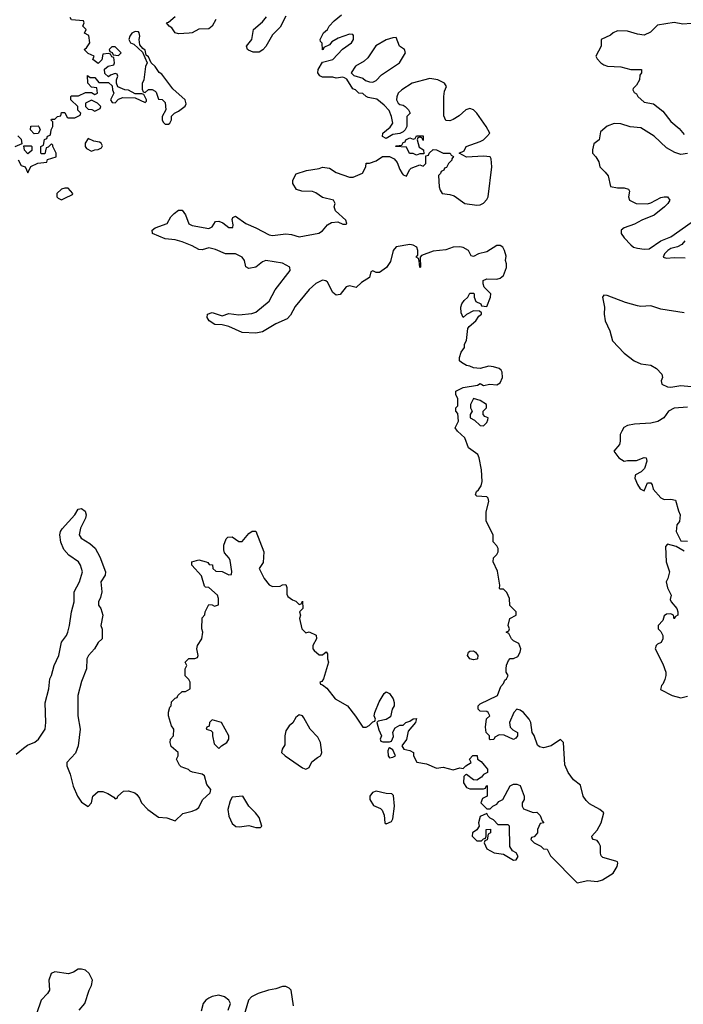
# Model space of a CAD drawing. Header units: inches. Extents: x 2601469 to 2753575, y 449403 to 582909.
# Tile 119 of 256: x 2684061 to 2688024, y 471366 to 477248. Entities that reach past the tile are written whole.
import ezdxf

# ---------------------------------------------------------------- set-up
doc = ezdxf.new("R2010")
doc.units = ezdxf.units.IN
doc.header["$MEASUREMENT"] = 0
doc.layers.add('C6487', color=7, linetype='Continuous')

msp = doc.modelspace()

# ---------------------------------------------------------------- linework, layer by layer
at = {"layer": 'C6487', "color": 4}
for points, elevation in [([(2684039, 472861), (2684083.5, 472896.5), (2684106.5, 472913.5), (2684150, 472932), (2684172.6, 472950), (2684212.1, 473010), (2684217.6, 473050), (2684212.2, 473167.8), (2684235.1, 473250), (2684239.7, 473310), (2684251.1, 473330), (2684265.6, 473390), (2684294.7, 473450), (2684309.6, 473530), (2684339.5, 473570), (2684347.3, 473590), (2684358.7, 473630), (2684369.6, 473710), (2684386, 473770), (2684386, 473830), (2684418, 473890), (2684436.3, 473950), (2684423.6, 473990), (2684411.6, 474010), (2684353.6, 474050), (2684323.9, 474083.9), (2684306.2, 474126.2), (2684299.5, 474170), (2684303.7, 474190), (2684314, 474206), (2684389.6, 474290), (2684410, 474324), (2684430, 474327.7), (2684452.2, 474312.2), (2684457.1, 474290), (2684452.7, 474270), (2684423.1, 474210), (2684416.3, 474170), (2684427.3, 474150), (2684479.9, 474119.9), (2684510.4, 474090.4), (2684538.9, 474038.9), (2684573.4, 473950), (2684570.5, 473929.5), (2684545.5, 473890), (2684550.7, 473829.3), (2684544, 473796), (2684531.3, 473770), (2684531.3, 473750), (2684544.7, 473730), (2684558, 473690), (2684546, 473630), (2684552.7, 473607.3), (2684554, 473550), (2684530, 473528), (2684507.3, 473490), (2684470.8, 473450), (2684462, 473430), (2684459.1, 473370), (2684430, 473295.3), (2684408.7, 473210), (2684408.1, 473090), (2684422.6, 473010), (2684410.2, 472910), (2684394.1, 472865.9), (2684342, 472810), (2684343, 472790), (2684361.5, 472741.5), (2684380.8, 472670), (2684405.5, 472610), (2684430, 472573.4), (2684470, 472548.2), (2684489, 472570), (2684498, 472610), (2684530, 472638), (2684556.9, 472636.9), (2684586.4, 472626.4), (2684623.6, 472603.6), (2684630, 472594), (2684642, 472598), (2684646, 472610), (2684681.5, 472638.5), (2684710, 472642), (2684748.9, 472628.9), (2684760.3, 472620.3), (2684777, 472597), (2684788.7, 472570), (2684824.9, 472530), (2684890, 472485), (2684940.3, 472480.3), (2684990, 472463), (2685034.5, 472505.5), (2685090, 472520.4), (2685115.3, 472530), (2685130, 472541), (2685152.5, 472587.5), (2685197.2, 472630), (2685202, 472650), (2685179, 472679), (2685164, 472730), (2685150, 472741.2), (2685092, 472752), (2685078, 472758), (2685068.9, 472768.9), (2685024.7, 472784.7), (2685014.6, 472794.6), (2684998, 472830), (2685008, 472850), (2685008, 472870), (2684965.6, 472905.6), (2684959, 472930), (2684962, 472950), (2684979, 472970), (2684982, 473010), (2684968, 473030), (2684948.7, 473090), (2684948.9, 473111.1), (2684958, 473142), (2684966, 473150), (2684967.3, 473172.7), (2684990, 473194), (2685002, 473198), (2685006, 473210), (2685030, 473234), (2685050, 473234), (2685078, 473250), (2685078, 473290), (2685070, 473306), (2685048, 473328), (2685048.7, 473370), (2685058, 473390), (2685048.7, 473410), (2685070, 473432), (2685107.3, 473432.7), (2685122, 473438), (2685126, 473450), (2685119, 473490), (2685122, 473510), (2685148, 473550), (2685155.3, 473590), (2685148, 473610), (2685150, 473674), (2685167.3, 473692.7), (2685168, 473710), (2685190, 473754), (2685210, 473752), (2685224.7, 473744.7), (2685248, 473752), (2685248.7, 473790), (2685242, 473810), (2685190, 473855.3), (2685170, 473858), (2685164, 473864), (2685146.3, 473926.3), (2685088.7, 473990), (2685088, 474010), (2685130, 474021), (2685174, 474010), (2685184.7, 474004.7), (2685192.7, 473992.7), (2685212, 473992), (2685214, 473970), (2685232.7, 473952.7), (2685270, 473951.3), (2685310, 473932), (2685326, 473934), (2685328, 473952), (2685317.5, 474017.5), (2685311.9, 474031.9), (2685284, 474064), (2685280.2, 474080.2), (2685279, 474110), (2685293.2, 474146.8), (2685303.7, 474156.3), (2685330, 474159.1), (2685370, 474131.3), (2685390, 474131.3), (2685430, 474178), (2685450, 474192), (2685470, 474192), (2685518.8, 474070), (2685515.2, 474004.8), (2685491.3, 473970), (2685521, 473910), (2685550, 473872), (2685570, 473862), (2685615.3, 473864.7), (2685630, 473872), (2685650, 473874), (2685656.9, 473856.9), (2685656.9, 473816.9), (2685662.8, 473802.8), (2685690, 473782), (2685710, 473774), (2685730, 473754), (2685742, 473758), (2685750, 473774), (2685751.3, 473730), (2685732, 473710), (2685738, 473690), (2685732, 473670), (2685744.7, 473610), (2685770, 473584.7), (2685790, 473592), (2685831.6, 473571.6), (2685834, 473550), (2685812, 473510), (2685812, 473490), (2685819.6, 473479.6), (2685850, 473454), (2685870, 473454), (2685890, 473472), (2685899.6, 473459.6), (2685898, 473430), (2685904.7, 473410), (2685876, 473310), (2685866, 473294), (2685854, 473290), (2685858, 473278), (2685870, 473274), (2685894.4, 473254.4), (2685944.7, 473190), (2686018, 473150), (2686067.1, 473087.1), (2686110, 473022), (2686130, 473022), (2686148.4, 473031.6), (2686170, 473054), (2686182, 473058), (2686186, 473070), (2686178, 473090), (2686182, 473110), (2686206.6, 473173.4), (2686236.4, 473223.6), (2686250, 473232), (2686270, 473222), (2686290.9, 473190.9), (2686298, 473170), (2686298, 473150), (2686286, 473130), (2686276, 473084), (2686250, 473068), (2686202, 473058), (2686194, 473050), (2686205.4, 473005.4), (2686222, 472970), (2686214, 472950), (2686218, 472938), (2686230, 472934), (2686270, 472934), (2686282, 472938), (2686294, 472966), (2686288.9, 472991.1), (2686303.1, 473016.9), (2686330, 473034), (2686350, 473034), (2686366, 473050), (2686390, 473058), (2686410, 473071.3), (2686430, 473074), (2686424.7, 473050), (2686381.4, 472998.6), (2686370, 472948), (2686342, 472910), (2686354, 472890), (2686390, 472882), (2686412, 472870), (2686412, 472850), (2686432.7, 472812.7), (2686490, 472802.8), (2686550, 472776), (2686590, 472782), (2686650, 472766), (2686690, 472778), (2686710, 472774), (2686726, 472790), (2686758, 472810), (2686748, 472830), (2686767.3, 472852.7), (2686792.7, 472852.7), (2686794, 472830), (2686816.9, 472816.9), (2686835.3, 472795.3), (2686854, 472770), (2686854, 472750), (2686830, 472738), (2686818, 472722), (2686790, 472706), (2686770, 472708), (2686730, 472738), (2686723.6, 472736.4), (2686712.7, 472727.3), (2686712, 472690), (2686730, 472662), (2686750, 472654), (2686830, 472654), (2686842, 472658), (2686846, 472670), (2686852.7, 472672.7), (2686852, 472610), (2686824.7, 472595.3), (2686814, 472570), (2686850, 472534), (2686870, 472534), (2686886, 472550), (2686910, 472562), (2686923.1, 472576.9), (2686946, 472590), (2686990, 472672), (2687010, 472682), (2687030, 472682), (2687050, 472674), (2687074, 472610), (2687074, 472590), (2687062, 472570), (2687062, 472550), (2687070, 472534), (2687127.3, 472512.7), (2687150, 472514), (2687170, 472494), (2687182, 472462), (2687192, 472450), (2687170, 472446), (2687154, 472410), (2687154, 472390), (2687132.7, 472367.3), (2687118, 472362), (2687114, 472350), (2687134, 472330), (2687174, 472310), (2687190, 472294), (2687210, 472292), (2687230, 472254), (2687390, 472092), (2687454.2, 472105.8), (2687510, 472100.3), (2687540.9, 472110), (2687604.2, 472150), (2687629.4, 472190), (2687633.3, 472210), (2687630, 472217.2), (2687620.9, 472220.9), (2687543, 472243), (2687533.8, 472253.8), (2687529.4, 472269.4), (2687529.3, 472310), (2687519.3, 472330), (2687510, 472344), (2687486, 472350), (2687480.4, 472360.4), (2687478, 472370), (2687510, 472406), (2687534, 472450), (2687549.2, 472510), (2687526, 472530), (2687464.5, 472564.5), (2687443.5, 472583.5), (2687425.1, 472610), (2687410, 472676), (2687367.7, 472707.7), (2687337.2, 472750), (2687317.2, 472797.2), (2687309, 472930), (2687290, 472949), (2687234, 472910), (2687190, 472899), (2687164.7, 472904.7), (2687154, 472914), (2687132.7, 472972.7), (2687122, 472990), (2687113.2, 473050), (2687104, 473070), (2687070, 473109), (2687050, 473124), (2687030, 473129), (2687011, 473110), (2686986, 473050), (2686990, 473022), (2687006, 473006), (2687034, 472990), (2687034, 472970), (2687023.6, 472956.4), (2687010, 472948), (2686954.6, 472974.6), (2686924.7, 472975.3), (2686898, 472962), (2686892.7, 472947.3), (2686870, 472946), (2686866, 472950), (2686866, 472970), (2686846, 472990), (2686842, 473022), (2686849, 473071), (2686868, 473090), (2686858, 473110), (2686850, 473115.3), (2686810, 473118), (2686798, 473130), (2686798, 473150), (2686810, 473162), (2686914, 473210), (2686934.6, 473265.4), (2686950, 473282), (2686958, 473302), (2686968, 473310), (2686978, 473330), (2686966, 473350), (2686966, 473370), (2686968.4, 473391.6), (2686980.4, 473419.6), (2686990, 473432), (2687010, 473432), (2687035.3, 473444.7), (2687048.7, 473470), (2687053.2, 473490), (2687042, 473522), (2687010, 473538), (2686998, 473550), (2686982, 473582), (2686966, 473590), (2686982, 473598), (2686986, 473610), (2686978, 473630), (2686988, 473670), (2687026, 473690), (2687026, 473710), (2686988.4, 473748.4), (2686986, 473790), (2686970, 473826), (2686950, 473846), (2686930, 473846), (2686926, 473850), (2686928, 473870), (2686914.6, 473954.6), (2686888, 474010), (2686890, 474034), (2686910, 474054), (2686918, 474070), (2686918, 474090), (2686910, 474106), (2686888.7, 474128.7), (2686889.2, 474170), (2686847.3, 474252.7), (2686847.3, 474307.3), (2686862, 474370), (2686858, 474390), (2686850, 474398), (2686790, 474402), (2686782, 474410), (2686788, 474430), (2686800.2, 474439.8), (2686816.4, 474463.6), (2686822, 474490), (2686818.6, 474558.6), (2686805.2, 474630), (2686797.2, 474650), (2686741.2, 474690), (2686719, 474750), (2686675.3, 474790), (2686662, 474810), (2686682, 474850), (2686676.4, 474896.4), (2686666, 474910), (2686666, 474930), (2686678, 474942), (2686676.4, 474983.6), (2686666, 475010), (2686666, 475030), (2686708.9, 475051.1), (2686795.3, 475064.7), (2686810, 475074), (2686830, 475062), (2686869.3, 475070.7), (2686910, 475067.3), (2686930, 475078.4), (2686945.1, 475110), (2686942.2, 475142.2), (2686935.2, 475155.2), (2686923.7, 475163.7), (2686890, 475175.1), (2686862.5, 475177.5), (2686810, 475164), (2686770, 475169), (2686750, 475179), (2686730, 475182), (2686700.2, 475200.2), (2686688, 475210), (2686688, 475230), (2686698, 475262), (2686718, 475290), (2686718, 475310), (2686728.4, 475331.6), (2686737.2, 475402.8), (2686744.7, 475415.3), (2686784, 475450), (2686802, 475478), (2686818, 475490), (2686818, 475498), (2686807.3, 475507.3), (2686770, 475508), (2686730, 475488), (2686708.4, 475468.4), (2686696.4, 475496.4), (2686695.3, 475530), (2686702, 475550), (2686715.3, 475570), (2686738, 475590), (2686750, 475614), (2686770, 475614), (2686774, 475610), (2686774, 475590), (2686785.4, 475565.4), (2686814, 475550), (2686818, 475538), (2686850, 475534), (2686873.2, 475590), (2686875.3, 475610), (2686835.3, 475650), (2686828, 475670), (2686828.7, 475690), (2686850, 475701), (2686910, 475698.8), (2686930, 475704), (2686950, 475720.7), (2686968.7, 475768.7), (2686968.9, 475788.9), (2686962, 475810), (2686965.2, 475834.8), (2686956.4, 475870), (2686946, 475890), (2686930, 475899.8), (2686910, 475899.8), (2686850, 475862.4), (2686801, 475850), (2686770, 475834), (2686758, 475838), (2686740.9, 475870), (2686710, 475887.3), (2686690, 475891.1), (2686650, 475889.4), (2686606, 475874), (2686530, 475866), (2686461, 475839), (2686452, 475830), (2686454, 475770), (2686450, 475768), (2686447.3, 475807.3), (2686442, 475822), (2686428, 475830), (2686438, 475842), (2686439, 475870), (2686432.3, 475890), (2686410, 475902), (2686390, 475904.5), (2686310, 475892.3), (2686290.6, 475869.4), (2686275.6, 475804.4), (2686251.8, 475768.2), (2686210, 475738), (2686190, 475737.2), (2686170, 475748), (2686158, 475742), (2686150, 475708.7), (2686101.4, 475678.6), (2686071, 475649), (2686030, 475659), (2686010, 475652.7), (2685974, 475606), (2685950, 475602), (2685930, 475618), (2685899.3, 475679.3), (2685889.1, 475689.1), (2685868.1, 475691.9), (2685830, 475672.7), (2685790, 475637.2), (2685705.1, 475534.9), (2685677, 475483), (2685659, 475461), (2685590, 475431.6), (2685510, 475383), (2685470, 475375.1), (2685390, 475380.5), (2685310, 475416), (2685270, 475424.5), (2685226.5, 475426.5), (2685192.3, 475450), (2685179.3, 475470), (2685182, 475490), (2685210, 475499.3), (2685270, 475479.1), (2685310, 475492.7), (2685370, 475484.4), (2685447.5, 475492.5), (2685470, 475500.5), (2685550, 475566.8), (2685586.2, 475633.8), (2685676, 475750), (2685673.2, 475770), (2685630, 475793.3), (2685530, 475809.4), (2685510, 475800.9), (2685470, 475769.5), (2685430, 475760.9), (2685412.1, 475772.1), (2685403.7, 475810), (2685390, 475829.2), (2685350, 475849.6), (2685290, 475849.7), (2685230, 475876.4), (2685190, 475884.4), (2685150, 475874.3), (2685130, 475875.1), (2685090, 475897.4), (2685030, 475922.2), (2684990, 475932.6), (2684930, 475939.6), (2684854, 475970), (2684853.2, 475973.2), (2684852.7, 475990), (2684870, 476004.9), (2684942, 476030), (2684962.7, 476070), (2684982.7, 476090), (2685010, 476110.6), (2685030, 476110.7), (2685050, 476082.8), (2685070, 476028.4), (2685090, 476018.9), (2685190, 476001.3), (2685209.6, 476010.4), (2685230, 476042.8), (2685250, 476044.9), (2685273.8, 476033.8), (2685310, 476006), (2685333.6, 476006.4), (2685336.5, 476023.5), (2685330, 476054), (2685334, 476066), (2685350, 476074.8), (2685410.7, 476030), (2685470, 476005.3), (2685550, 475963.1), (2685570, 475959.5), (2685650, 475968.7), (2685684.2, 475964.2), (2685730, 475950.6), (2685846.3, 475973.7), (2685870, 475986), (2685898, 476022), (2685922.7, 476037.3), (2685959.8, 476039.8), (2685990, 476026.8), (2686010, 476026), (2686014, 476030), (2686008.7, 476050), (2685946, 476106), (2685939, 476130), (2685944, 476150), (2685935.3, 476170), (2685870, 476185.2), (2685830, 476214.5), (2685810, 476222), (2685744.7, 476224.7), (2685713.6, 476233.6), (2685692, 476270), (2685692.3, 476290), (2685712.7, 476327.3), (2685772.7, 476347.3), (2685850, 476358.8), (2685870, 476366.8), (2685910, 476360.7), (2685950, 476336.3), (2686030, 476307.3), (2686052.9, 476307.1), (2686108.4, 476331.6), (2686128, 476370), (2686129, 476391), (2686150, 476391.3), (2686190, 476404.7), (2686228.4, 476431.6), (2686270, 476432), (2686296.9, 476416.9), (2686316, 476396), (2686330, 476354), (2686344.7, 476330), (2686350, 476322), (2686370, 476314), (2686388.4, 476351.6), (2686398, 476362), (2686450, 476382), (2686470, 476374), (2686486, 476390), (2686486, 476434), (2686502, 476438), (2686506, 476450), (2686530, 476472), (2686550, 476471.3), (2686590, 476451.3), (2686631.6, 476451.6), (2686638, 476438), (2686652, 476432), (2686642, 476418), (2686642, 476410), (2686622, 476390), (2686610, 476366), (2686598, 476362), (2686594, 476350), (2686578, 476342), (2686574, 476330), (2686562, 476318), (2686566, 476250), (2686571.3, 476230), (2686584.7, 476210), (2686630, 476204.4), (2686656, 476196), (2686718.8, 476150), (2686790, 476140.7), (2686810, 476142.6), (2686830, 476151.7), (2686850, 476174), (2686857.7, 476190), (2686879.7, 476370), (2686877.1, 476417.1), (2686870, 476429.2), (2686830, 476432.7), (2686730, 476428), (2686686, 476450), (2686714.6, 476465.4), (2686728, 476490), (2686810, 476521), (2686830, 476531.3), (2686850, 476551), (2686869, 476570), (2686847, 476610), (2686790, 476689.3), (2686770, 476709.3), (2686750, 476716.9), (2686724.9, 476710), (2686685.5, 476674.5), (2686650, 476652.7), (2686630, 476644), (2686605.2, 476645.2), (2686593.6, 476673.6), (2686594.5, 476790), (2686598.6, 476821.4), (2686608.7, 476850), (2686598, 476870), (2686558, 476890), (2686510, 476897.2), (2686404.7, 476870), (2686342, 476830), (2686322, 476810), (2686312.7, 476787.3), (2686312, 476770), (2686322, 476750), (2686330, 476742), (2686350, 476738), (2686362, 476730), (2686382, 476710), (2686392, 476690), (2686372, 476670), (2686372, 476610), (2686362, 476590), (2686350, 476578), (2686331.3, 476568.7), (2686290, 476562), (2686250, 476538), (2686228, 476550), (2686228.7, 476570), (2686272.9, 476607.1), (2686288.7, 476630), (2686281.2, 476670), (2686266.6, 476706.6), (2686238, 476738), (2686194, 476774), (2686142.7, 476782.7), (2686129.1, 476789.1), (2686110, 476808), (2686086, 476810), (2686066, 476830), (2686050, 476835.3), (2686013.6, 476893.6), (2686000.2, 476900.2), (2685990, 476904), (2685950, 476899.3), (2685930, 476905.2), (2685870, 476905.2), (2685853.6, 476913.6), (2685842, 476930), (2685844, 476950), (2685870, 476994), (2685930, 477011), (2685988, 477072), (2686042.7, 477110), (2686054.5, 477130), (2686054, 477154), (2686050, 477159), (2686030, 477160.9), (2685962, 477138), (2685924.5, 477115.5), (2685910, 477098), (2685878, 477082), (2685874, 477070), (2685868.4, 477068.4), (2685867.3, 477107.3), (2685858, 477118), (2685855.3, 477130), (2685875.3, 477170), (2685898, 477190), (2685908.7, 477210), (2685938.9, 477241.1), (2685982.9, 477277.1)], 4), ([(2684051.3, 476411.3), (2684070, 476378), (2684094, 476370), (2684110, 476334), (2684128, 476372), (2684168.4, 476391.6), (2684222, 476398), (2684227.3, 476412.7), (2684278, 476430), (2684278, 476450), (2684258, 476490), (2684258, 476498), (2684250, 476506), (2684230, 476486), (2684218, 476482), (2684210, 476446), (2684190, 476446), (2684186, 476450), (2684186, 476490), (2684202, 476498), (2684208.4, 476531.6), (2684222, 476538), (2684227.3, 476552.7), (2684242, 476558), (2684247.3, 476572.7), (2684248, 476590), (2684258, 476610), (2684258, 476638), (2684248.7, 476648.7), (2684250, 476654), (2684270, 476654), (2684286, 476670), (2684306, 476674), (2684310, 476694), (2684330, 476694), (2684344.7, 476664.7), (2684350, 476662), (2684390, 476662), (2684422, 476678), (2684426, 476690), (2684408.7, 476708.7), (2684408, 476730), (2684366, 476770), (2684366, 476790), (2684370, 476794), (2684412.7, 476792.7), (2684452.7, 476812.7), (2684490, 476814), (2684510, 476802), (2684526, 476810), (2684522, 476842), (2684490, 476846), (2684468.4, 476868.4), (2684466, 476914), (2684482, 476902), (2684510, 476902), (2684532.7, 476872.7), (2684590, 476874), (2684612.7, 476852.7), (2684614, 476830), (2684622, 476810), (2684602, 476770), (2684612.7, 476752.7), (2684630, 476752), (2684650, 476774), (2684676.4, 476783.6), (2684750, 476782), (2684810, 476754), (2684818, 476762), (2684818, 476770), (2684802, 476802), (2684790, 476806), (2684750, 476806), (2684710, 476828), (2684688.4, 476828.4), (2684647.3, 476847.3), (2684638, 476870), (2684638, 476890), (2684646, 476910), (2684642, 476922), (2684630, 476926), (2684603.6, 476916.4), (2684590, 476906), (2684570, 476926), (2684568, 476952), (2684588.4, 476971.6), (2684622, 476978), (2684626, 476990), (2684622, 477022), (2684610, 477026), (2684602, 477042), (2684590, 477046), (2684558, 477042), (2684551.6, 477008.4), (2684530, 476986), (2684498, 477010), (2684506, 477030), (2684470, 477046), (2684446, 477070), (2684460.4, 477079.6), (2684479, 477110), (2684473.2, 477153.2), (2684448, 477168), (2684458, 477190), (2684438, 477210), (2684446, 477230), (2684442, 477242), (2684370, 477248), (2684362, 477262)], 8), ([(2685232, 477250), (2685210.2, 477209.8), (2685190, 477193.3), (2685130, 477191.1), (2685090.2, 477169.8), (2685072.8, 477167.2), (2685010, 477164.2), (2684989.6, 477169.6), (2684970, 477199.3), (2684954, 477210), (2684938, 477230), (2684950, 477234), (2684990, 477266.7)], 4), ([(2685650, 477269.3), (2685616.3, 477203.7), (2685570, 477158), (2685531.6, 477088.4), (2685512.5, 477067.5), (2685490, 477053.6), (2685454.5, 477054.5), (2685426.6, 477066.6), (2685421.2, 477070), (2685416, 477090), (2685447.3, 477130), (2685456.2, 477190), (2685510, 477236.4), (2685534.5, 477265.5)], 4), ([(2688070, 477225.1), (2688022, 477222), (2687970, 477232), (2687870, 477215.3), (2687827.1, 477172.9), (2687790, 477155.3), (2687750, 477161.2), (2687690, 477179.5), (2687630, 477181.2), (2687604.7, 477170), (2687590, 477155.3), (2687534, 477130), (2687534, 477090), (2687502, 477030), (2687510, 477014), (2687532, 476990), (2687550, 476978), (2687571.6, 476971.6), (2687650, 476966), (2687710, 476951.3), (2687774, 476950), (2687774, 476930), (2687763.6, 476916.4), (2687762, 476890), (2687743.6, 476856.4), (2687723.6, 476836.4), (2687722, 476830), (2687730, 476814), (2687744.7, 476804.7), (2687752, 476790), (2687790, 476756), (2687845.2, 476745.2), (2687902, 476702), (2687950, 476640.7), (2687998.7, 476598.7), (2688030, 476563)], 4), ([(2688050, 476449.7), (2688010, 476443.5), (2687974.2, 476454.2), (2687923.7, 476483.7), (2687850, 476553.3), (2687770, 476601.6), (2687707.6, 476607.6), (2687650, 476626), (2687610.9, 476629.1), (2687570, 476613.2), (2687530, 476578), (2687522, 476530), (2687490, 476506), (2687481, 476470), (2687482, 476450), (2687502, 476430), (2687519.6, 476399.6), (2687524.7, 476370), (2687558, 476338), (2687574.8, 476314.8), (2687590, 476251), (2687630, 476243), (2687670, 476244), (2687696, 476236), (2687703.6, 476223.6), (2687697.3, 476190), (2687702.8, 476170), (2687742, 476150), (2687810, 476148.9), (2687830, 476153.4), (2687890, 476185.3), (2687910, 476190.4), (2687930.3, 476190.3), (2687943, 476170), (2687932.2, 476150), (2687912.2, 476130), (2687850, 476081.1), (2687775.5, 476050), (2687733.2, 476026.8), (2687670, 476004.2), (2687652.7, 475990), (2687652.2, 475970), (2687670, 475944.4), (2687710, 475904), (2687726.8, 475890), (2687750, 475883.6), (2687790, 475877), (2687820.1, 475879.9), (2687890, 475927.7), (2687950, 475950.4), (2688070, 476037.1)], 4), ([(2684050, 476554), (2684070, 476534), (2684074, 476506), (2684031.6, 476488.4)], 8), ([(2688033.1, 475926.9), (2688014.5, 475905.5), (2687990, 475891.6), (2687950, 475880.9), (2687931, 475870), (2687910.8, 475850), (2687902.8, 475830), (2687923.1, 475823.1), (2687970, 475828), (2688035.1, 475824.9)], 4), ([(2688030, 475496.4), (2687890, 475518.4), (2687830, 475538.5), (2687770, 475534.8), (2687750, 475538), (2687679, 475559), (2687570, 475601.3), (2687550, 475602.9), (2687541.7, 475590), (2687553.4, 475530), (2687550.4, 475489.6), (2687557.8, 475450), (2687585.5, 475390), (2687600.8, 475330), (2687670, 475255.8), (2687730.6, 475210), (2687770, 475193.1), (2687830, 475183.6), (2687864.2, 475164.2), (2687896, 475130), (2687898.8, 475110), (2687891, 475090), (2687894.8, 475070), (2687930, 475054.4), (2687950, 475052.2), (2688010, 475063.5), (2688070, 475056.2)], 4), ([(2688050, 474933.7), (2687970, 474927), (2687936.3, 474910), (2687907.3, 474870), (2687871.3, 474848.7), (2687830, 474837.4), (2687731.7, 474831.7), (2687690, 474823.5), (2687668.9, 474811.1), (2687657, 474790), (2687646.4, 474770), (2687647.3, 474730), (2687642.8, 474710), (2687608.5, 474671.5), (2687638.4, 474630), (2687670, 474610.6), (2687690, 474614.9), (2687744.8, 474615.2), (2687790, 474633.4), (2687802, 474630), (2687806, 474610), (2687793, 474567), (2687772.7, 474547.3), (2687738, 474530), (2687736, 474524), (2687734.8, 474510), (2687750, 474472), (2687766.4, 474446.4), (2687790, 474434), (2687810, 474482), (2687830, 474482), (2687838, 474470), (2687844, 474444), (2687890, 474391), (2687910, 474382), (2687950, 474384.7), (2687978, 474378), (2687994.4, 474314.4), (2688006, 474290), (2688001, 474250), (2687984.7, 474230), (2687981, 474190), (2688010, 474134), (2688050, 474132)], 4), ([(2688030, 474074), (2687982, 474102), (2687930, 474114), (2687918, 474102), (2687921, 474010), (2687941, 473950), (2687931.3, 473910), (2687921, 473890), (2687930, 473854), (2687951.1, 473811.1), (2687945.4, 473785.4), (2687951.3, 473770), (2687984.7, 473730), (2687992, 473710), (2687992, 473690), (2687978, 473682), (2687970, 473668.7), (2687966, 473690), (2687950, 473698), (2687923.6, 473696.4), (2687910, 473686), (2687902, 473658), (2687874, 473630), (2687874, 473610), (2687890, 473594), (2687902, 473570), (2687902, 473550), (2687892.7, 473527.3), (2687870, 473518), (2687862, 473510), (2687856, 473490), (2687900.9, 473400.9), (2687919.5, 473350), (2687919.6, 473330), (2687912.8, 473307.2), (2687901.4, 473278.6), (2687893.4, 473270), (2687887.5, 473247.5), (2687958, 473210), (2688010, 473197), (2688050, 473207)], 4), ([(2684416, 471330), (2684450, 471371), (2684475.1, 471450), (2684490, 471478), (2684496.2, 471510), (2684476, 471550), (2684452.7, 471570), (2684430, 471575.6), (2684410, 471575.3), (2684381.8, 471558.2), (2684352.3, 471547.7), (2684270, 471560.4), (2684248.9, 471550), (2684235.5, 471510), (2684238, 471450), (2684226, 471430), (2684188, 471390), (2684160.7, 471310)], 4), ([(2685696.6, 471356.6), (2685682.7, 471450), (2685670, 471462.7), (2685650, 471472.1), (2685630, 471471.8), (2685590, 471457.8), (2685547.3, 471450), (2685485.5, 471430), (2685445.7, 471410), (2685427, 471390), (2685397.1, 471290)], 4), ([(2685306.6, 471330), (2685319.3, 471370), (2685309.5, 471390), (2685283.6, 471410), (2685250, 471421.4), (2685210, 471412.5), (2685190, 471401.8), (2685173.1, 471390), (2685156.9, 471370), (2685145.3, 471325.3)], 4)]:
    msp.add_lwpolyline(points, dxfattribs=dict(at, elevation=elevation))
for points, elevation in [([(2684750, 477178), (2684730, 477168), (2684718, 477150), (2684712, 477130), (2684722, 477110), (2684742, 477102), (2684794, 477054), (2684822, 476990), (2684811.6, 476968.4), (2684802, 476890), (2684792.7, 476867.3), (2684792.7, 476832.7), (2684798, 476818), (2684810, 476814), (2684830, 476832), (2684851.6, 476831.6), (2684870, 476822), (2684876, 476816), (2684890, 476774), (2684911.3, 476771.3), (2684930, 476754), (2684934, 476710), (2684912, 476670), (2684911.3, 476650), (2684916.9, 476636.9), (2684930, 476624.7), (2684950, 476624.7), (2684958, 476630), (2684968, 476650), (2684968, 476672), (2684986, 476690), (2685010, 476702), (2685048.9, 476731.1), (2685054, 476746), (2685049, 476770), (2684975.5, 476835.5), (2684910, 476922), (2684893.2, 476933.2), (2684870, 476968), (2684846, 476990), (2684830, 477026), (2684816.4, 477036.4), (2684810, 477066), (2684795.3, 477075.3), (2684778, 477098), (2684774, 477130), (2684779, 477150), (2684774, 477170), (2684770, 477175.3)], 8), ([(2686310, 477142), (2686290, 477140.7), (2686250, 477128.4), (2686187.4, 477092.6), (2686139.3, 477020.7), (2686118.9, 477001.1), (2686065.5, 476970), (2686041, 476930), (2686055.3, 476915.3), (2686110, 476898), (2686126, 476886), (2686150, 476878), (2686170, 476876), (2686190, 476886), (2686220.5, 476919.5), (2686329.2, 476990), (2686365.2, 477050), (2686358, 477070), (2686329.6, 477089.6)], 4), ([(2684630, 477086), (2684610, 477086), (2684594, 477070), (2684598, 477058), (2684612.7, 477052.7), (2684618, 477038), (2684650, 477034), (2684666, 477050)], 8), ([(2684490, 476768), (2684454, 476750), (2684454, 476730), (2684470, 476714), (2684491.6, 476711.6), (2684510, 476702), (2684542, 476718), (2684546, 476730), (2684526, 476750)], 8), ([(2684147.3, 476567.3), (2684126, 476590), (2684127.3, 476612.7), (2684170, 476614), (2684174, 476610), (2684182, 476590), (2684170, 476568)], 8), ([(2684470, 476538), (2684452, 476510), (2684452, 476490), (2684459.6, 476479.6), (2684490, 476462), (2684508.4, 476471.6), (2684530, 476472), (2684550, 476482), (2684554.6, 476494.6), (2684548, 476510), (2684536.5, 476516.5), (2684503.1, 476523.1)], 8), ([(2686470, 476526), (2686462, 476542), (2686450, 476546), (2686438, 476542), (2686434, 476530), (2686446.4, 476486.4), (2686472, 476470), (2686474, 476446), (2686470, 476446), (2686450, 476446), (2686430, 476438), (2686410, 476448), (2686388.4, 476448.4), (2686370, 476486), (2686306, 476490), (2686310, 476494), (2686342, 476498), (2686350, 476514), (2686362, 476518), (2686366, 476530), (2686390, 476542), (2686410, 476534), (2686422, 476538), (2686430, 476554), (2686470, 476554)], 4), ([(2684110, 476446), (2684088.4, 476468.4), (2684086, 476494), (2684130, 476494), (2684134, 476490), (2684132.7, 476467.3)], 8), ([(2684350, 476242), (2684330, 476242), (2684310, 476235.3), (2684282, 476210), (2684282, 476190), (2684290, 476182), (2684310, 476172), (2684330, 476182), (2684375.3, 476204.7), (2684378, 476210)], 8), ([(2686770, 474986), (2686754, 474950), (2686754, 474930), (2686762, 474910), (2686752, 474890), (2686752, 474870), (2686776, 474856), (2686810, 474824.7), (2686830, 474822.8), (2686850, 474841), (2686857.2, 474857.2), (2686858, 474870), (2686838, 474878), (2686828, 474890), (2686828, 474910), (2686848, 474930), (2686848, 474950), (2686810, 474974)], 4), ([(2686770, 473424), (2686748.7, 473430), (2686735.3, 473450), (2686742, 473470), (2686750, 473476), (2686770, 473478), (2686782, 473470), (2686796, 473450), (2686794, 473430), (2686790, 473428)], 4), ([(2685210, 473066), (2685194, 473050), (2685192.7, 473027.3), (2685178, 473022), (2685174, 473010), (2685202, 473002), (2685211.6, 472991.6), (2685211.3, 472970), (2685222.8, 472922.8), (2685250, 472894), (2685266, 472910), (2685298, 472930), (2685308.7, 472950), (2685308.7, 472970), (2685266, 473050)], 4), ([(2685730, 473096), (2685710, 473079), (2685692.5, 473047.5), (2685670, 473029), (2685650, 472999), (2685644.2, 472970), (2685644.4, 472915.6), (2685628.2, 472890), (2685624.9, 472870), (2685646.8, 472850), (2685750, 472779.3), (2685770, 472770.7), (2685790, 472781), (2685806.2, 472813.8), (2685838.9, 472841.1), (2685857.2, 472850), (2685861.5, 472858.5), (2685866, 472870), (2685857.2, 472930), (2685841.5, 472961.5), (2685795.1, 473010), (2685758.3, 473078.3), (2685750, 473089.2)], 4), ([(2686270, 472898), (2686264.7, 472895.3), (2686259.6, 472880.4), (2686261, 472850), (2686270, 472838), (2686290, 472842), (2686306, 472850), (2686290, 472886)], 4), ([(2685394, 472610), (2685330, 472602.7), (2685318.3, 472581.7), (2685304.2, 472530), (2685310.3, 472490), (2685330, 472446.4), (2685351.2, 472428.8), (2685373.1, 472426.9), (2685430, 472434.8), (2685470, 472422), (2685490, 472422), (2685498, 472422), (2685506, 472430), (2685490, 472481.2), (2685469.6, 472510), (2685428.8, 472548.8)], 4), ([(2686190, 472639.3), (2686168.1, 472631.9), (2686151.3, 472610), (2686151.3, 472590), (2686173.7, 472553.7), (2686215.4, 472535.4), (2686225.1, 472525.1), (2686236.7, 472496.7), (2686242, 472450), (2686250, 472444.7), (2686282, 472458), (2686290, 472474), (2686299.3, 472550), (2686292.9, 472612.9), (2686283.1, 472623.1), (2686250, 472625.2)], 4), ([(2686850, 472506), (2686811.6, 472488.4), (2686801, 472450), (2686804.7, 472430), (2686791.3, 472408.7), (2686764.7, 472390), (2686762, 472370), (2686790, 472342), (2686818, 472342), (2686830, 472354), (2686842, 472358), (2686846, 472370), (2686846, 472410), (2686872.7, 472412.7), (2686872, 472390), (2686858, 472382), (2686851.6, 472348.4), (2686838, 472342), (2686834, 472330), (2686850, 472294), (2686894, 472270), (2686950, 472262), (2687010, 472226.8), (2687026, 472230), (2687038, 472250), (2687026, 472270), (2687003.1, 472283.1), (2686988.4, 472308.4), (2686986, 472430), (2686978, 472438), (2686918, 472438), (2686890, 472468), (2686870, 472478), (2686858, 472490)], 4)]:
    msp.add_lwpolyline(points, close=True, dxfattribs=dict(at, elevation=elevation))

doc.saveas('drawing.dxf')
